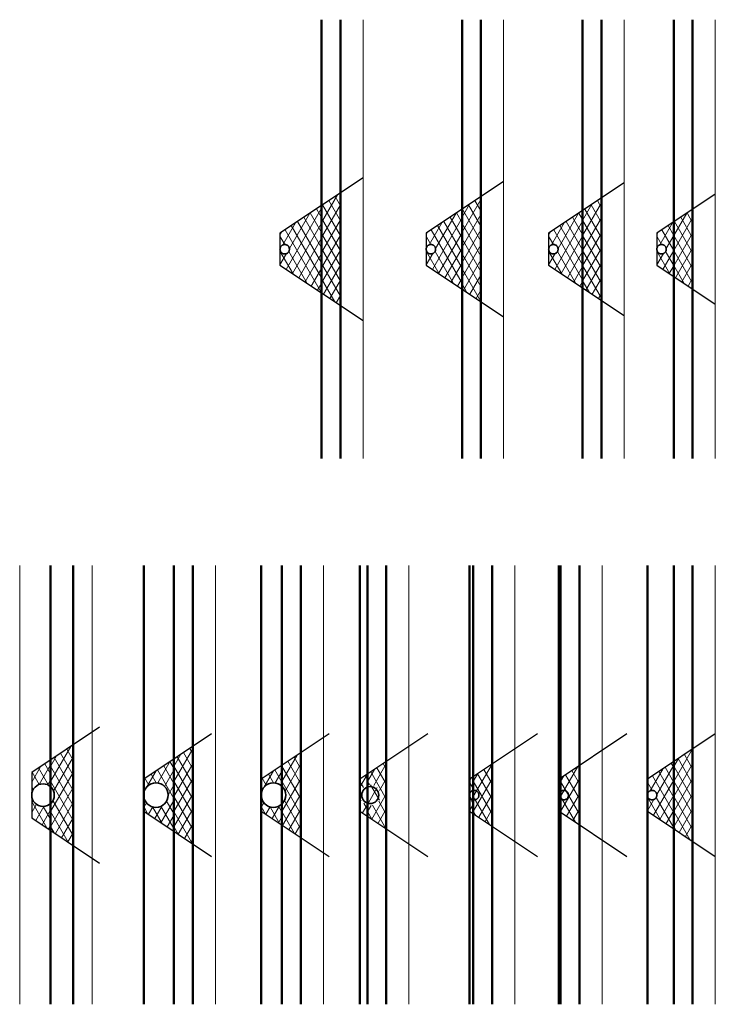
# Model space of a CAD drawing. Header units: metres. Extents: x 232680 to 233262, y 554200 to 554550.
# Tile 5 of 254: x 232747 to 232765, y 554366 to 554392. Entities that reach past the tile are written whole.
import ezdxf

# ---------------------------------------------------------------- set-up
doc = ezdxf.new("R2010")
doc.units = ezdxf.units.M
doc.linetypes.add('RI-VWA', pattern=[11, 5, -3, 0, -3])
for name, color, linetype, lineweight in [('B-WE-GW-MAAIVELD-GD', 252, 'Continuous', 18), ('N-WE-GW-ONTGRAVINGSVAK-GD', 7, 'Continuous', 25), ('N-WE-VH-VERHARDING_ASFALT-AD', 251, 'Continuous', 5)]:
    doc.layers.add(name, color=color, linetype=linetype, lineweight=lineweight)
doc.layers.add('N-WE-RI-VWA-GD', color=20, linetype='RI-VWA', lineweight=35, true_color=0xff3f00)
doc.layers.add('X-XX-AL-HULPLIJN_01-GD', color=1, linetype='Continuous', lineweight=50, plot=False)
pattern_1 = [(60, (16.58857, -57.86023), (-0.17320508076, 0.1), []), (120, (16.58857, -57.86023), (-0.17320508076, -0.1), [])]
pattern_2 = [(60, (0, 0), (-0.17320508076, 0.1), []), (120, (0, 0), (-0.17320508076, -0.1), [])]
pattern_3 = [(60, (0, 0), (-0.8660254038, 0.5), []), (120, (0, 0), (-0.8660254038, -0.5), [])]

msp = doc.modelspace()

# ---------------------------------------------------------------- hatches: boundary and pattern name
at = {"layer": 'N-WE-VH-VERHARDING_ASFALT-AD'}
h = msp.add_hatch(dxfattribs=at)
h.set_pattern_fill('AVH-ASFALT', color=256, scale=0.2, pattern_type=2)
h.set_pattern_definition([(60, (7.05095, -57.86023), (-0.17320508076, 0.1), []), (120, (7.05095, -57.86023), (-0.17320508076, -0.1), [])])
h.paths.add_polyline_path([(232755.542, 554384.885), (232755.542, 554387.868), (232755.042, 554387.535), (232755.042, 554385.218)])
h = msp.add_hatch(dxfattribs=at)
h.set_pattern_fill('AVH-ASFALT', color=256, scale=0.2, pattern_type=2)
h.set_pattern_definition([(60, (10.9259, -57.86023), (-0.17320508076, 0.1), []), (120, (10.9259, -57.86023), (-0.17320508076, -0.1), [])])
h.paths.add_polyline_path([(232759.267, 554384.985), (232759.267, 554387.768), (232758.767, 554387.435), (232758.767, 554385.318)])
h = msp.add_hatch(dxfattribs=at)
h.set_pattern_fill('AVH-ASFALT', color=2, scale=0.2, pattern_type=2)
h.set_pattern_definition([(60, (6.60095, -57.86023), (-0.17320508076, 0.1), []), (120, (6.60095, -57.86023), (-0.17320508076, -0.1), [])])
edge = h.paths.add_edge_path(flags=16)
edge.add_arc((232754.067, 554386.376), 0.125, 0, 360)
h.paths.add_polyline_path([(232755.042, 554387.535), (232753.942, 554386.801), (232753.942, 554386.376), (232753.942, 554385.951), (232755.042, 554385.218)])
h = msp.add_hatch(dxfattribs=at)
h.set_pattern_fill('AVH-ASFALT', color=256, scale=0.2, pattern_type=2)
h.set_pattern_definition([(60, (14.17143, -57.86023), (-0.17320508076, 0.1), []), (120, (14.17143, -57.86023), (-0.17320508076, -0.1), [])])
h.paths.add_polyline_path([(232762.462, 554385.018), (232762.462, 554387.735), (232761.962, 554387.401), (232761.962, 554385.351)])
h = msp.add_hatch(dxfattribs=at)
h.set_pattern_fill('AVH-ASFALT', color=2, scale=0.2, pattern_type=2)
h.set_pattern_definition([(60, (10.4759, -57.86023), (-0.17320508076, 0.1), []), (120, (10.4759, -57.86023), (-0.17320508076, -0.1), [])])
edge = h.paths.add_edge_path(flags=16)
edge.add_arc((232757.942, 554386.376), 0.125, 0, 360)
h.paths.add_polyline_path([(232758.767, 554387.435), (232757.817, 554386.801), (232757.817, 554386.376), (232757.817, 554385.951), (232758.767, 554385.318)])
h = msp.add_hatch(dxfattribs=at)
h.set_pattern_fill('AVH-ASFALT', color=2, scale=0.2, pattern_type=2)
h.set_pattern_definition([(60, (13.72143, -57.86023), (-0.17320508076, 0.1), []), (120, (13.72143, -57.86023), (-0.17320508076, -0.1), [])])
edge = h.paths.add_edge_path(flags=16)
edge.add_arc((232761.187, 554386.376), 0.125, 0, 360)
h.paths.add_polyline_path([(232761.962, 554387.401), (232761.062, 554386.801), (232761.062, 554386.376), (232761.062, 554385.951), (232761.962, 554385.351)])
h = msp.add_hatch(dxfattribs=at)
h.set_pattern_fill('AVH-ASFALT', color=256, scale=0.2, pattern_type=2)
h.set_pattern_definition(pattern_1)
h.paths.add_polyline_path([(232764.879, 554385.318), (232764.879, 554387.435), (232764.379, 554387.101), (232764.379, 554385.651)])
h = msp.add_hatch(dxfattribs=at)
h.set_pattern_fill('AVH-ASFALT', color=2, scale=0.2, pattern_type=2)
h.set_pattern_definition(pattern_1)
edge = h.paths.add_edge_path(flags=16)
edge.add_arc((232764.054, 554386.376), 0.125, 0, 360)
h.paths.add_polyline_path([(232764.379, 554387.101), (232763.929, 554386.801), (232763.929, 554386.376), (232763.929, 554385.951), (232764.379, 554385.651)])
h = msp.add_hatch(dxfattribs=at)
h.set_pattern_fill('AVH-ASFALT', color=256, scale=0.2, pattern_type=2)
h.set_pattern_definition([(60, (0.07043, -72.32172), (-0.17320508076, 0.1), []), (120, (0.07043, -72.32172), (-0.17320508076, -0.1), [])])
edge = h.paths.add_edge_path()
edge.add_line((232747.861, 554370.981), (232748.461, 554370.581))
edge.add_line((232748.461, 554370.581), (232748.461, 554373.248))
edge.add_line((232748.461, 554373.248), (232747.861, 554372.848))
edge.add_line((232747.861, 554372.848), (232747.861, 554372.138))
edge.add_arc((232747.661, 554371.915), 0.3, -48.1897, 48.1897, ccw=False)
edge.add_line((232747.861, 554371.691), (232747.861, 554370.981))
h = msp.add_hatch(dxfattribs=at)
h.set_pattern_fill('AVH-ASFALT', color=256, scale=0.2, pattern_type=2)
h.set_pattern_definition([(60, (3.3386, -72.32172), (-0.17320508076, 0.1), []), (120, (3.3386, -72.32172), (-0.17320508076, -0.1), [])])
h.paths.add_polyline_path([(232751.129, 554371.68), (232751.129, 554372.149), (232751.129, 554372.873), (232751.629, 554373.206), (232751.629, 554370.623), (232751.129, 554370.956)])
h = msp.add_hatch(dxfattribs=at)
h.set_pattern_fill('AVH-ASFALT', color=256, scale=0.2, pattern_type=2)
h.set_pattern_definition([(60, (16.58857, -72.32172), (-0.17320508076, 0.1), []), (120, (16.58857, -72.32172), (-0.17320508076, -0.1), [])])
h.paths.add_polyline_path([(232764.879, 554370.69), (232764.879, 554373.14), (232764.379, 554372.806), (232764.379, 554371.023)])
h = msp.add_hatch(dxfattribs=at)
h.set_pattern_fill('AVH-ASFALT', color=2, scale=0.2, pattern_type=2)
h.set_pattern_definition([(60, (-3.1139, 0), (-0.17320508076, 0.1), []), (120, (-3.1139, 0), (-0.17320508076, -0.1), [])])
edge = h.paths.add_edge_path()
edge.add_arc((232750.654, 554371.915), 0.325, -180, 164.6848, ccw=False)
edge.add_line((232750.329, 554371.915), (232750.329, 554371.49))
edge.add_line((232750.329, 554371.49), (232751.129, 554370.956))
edge.add_line((232751.129, 554370.956), (232751.129, 554372.873))
edge.add_line((232751.129, 554372.873), (232750.329, 554372.34))
edge.add_line((232750.329, 554372.34), (232750.341, 554372.001))
h = msp.add_hatch(dxfattribs=at)
h.set_pattern_fill('AVH-ASFALT', color=256, scale=0.2, pattern_type=2)
h.set_pattern_definition([(60, (6.2025, -72.32172), (-0.17320508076, 0.1), []), (120, (6.2025, -72.32172), (-0.17320508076, -0.1), [])])
edge = h.paths.add_edge_path()
edge.add_arc((232753.768, 554371.915), 0.325, 313.8131, 406.1869)
edge.add_line((232753.993, 554372.149), (232753.993, 554372.706))
edge.add_line((232753.993, 554372.706), (232754.493, 554373.04))
edge.add_line((232754.493, 554373.04), (232754.493, 554370.79))
edge.add_line((232754.493, 554370.79), (232753.993, 554371.123))
edge.add_line((232753.993, 554371.123), (232753.993, 554371.68))
h = msp.add_hatch(dxfattribs=at)
h.set_pattern_fill('AVH-ASFALT', color=2, scale=0.2, pattern_type=2)
h.set_pattern_definition(pattern_2)
edge = h.paths.add_edge_path()
edge.add_line((232747.861, 554372.848), (232747.361, 554372.515))
edge.add_line((232747.361, 554372.515), (232747.361, 554371.915))
edge.add_arc((232747.661, 554371.915), 0.3, 48.1897, 180, ccw=False)
edge.add_line((232747.861, 554372.138), (232747.861, 554372.848))
h = msp.add_hatch(dxfattribs=at)
h.set_pattern_fill('AVH-ASFALT', color=2, scale=0.2, pattern_type=2)
h.set_pattern_definition(pattern_2)
h.paths.add_polyline_path([(232753.993, 554372.706), (232753.443, 554372.34), (232753.443, 554371.915, -0.660713), (232753.993, 554372.149)])
h = msp.add_hatch(dxfattribs=at)
h.set_pattern_fill('AVH-ASFALT', color=256, scale=0.2, pattern_type=2)
h.set_pattern_definition([(60, (8.46902, -72.32172), (-0.17320508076, 0.1), []), (120, (8.46902, -72.32172), (-0.17320508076, -0.1), [])])
edge = h.paths.add_edge_path()
edge.add_arc((232756.335, 554371.915), 0.275, 254.1734, 465.8266)
edge.add_line((232756.26, 554372.179), (232756.26, 554372.473))
edge.add_line((232756.26, 554372.473), (232756.76, 554372.806))
edge.add_line((232756.76, 554372.806), (232756.76, 554371.023))
edge.add_line((232756.76, 554371.023), (232756.26, 554371.356))
edge.add_line((232756.26, 554371.356), (232756.26, 554371.65))
h = msp.add_hatch(dxfattribs=at)
h.set_pattern_fill('AVH-ASFALT', color=256, scale=0.2, pattern_type=2)
h.set_pattern_definition([(60, (11.27565, -72.32172), (-0.17320508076, 0.1), []), (120, (11.27565, -72.32172), (-0.17320508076, -0.1), [])])
h.paths.add_polyline_path([(232759.566, 554372.74), (232759.066, 554372.406), (232759.066, 554371.423), (232759.566, 554371.09)])
h = msp.add_hatch(dxfattribs=at)
h.set_pattern_fill('AVH-ASFALT', color=256, scale=0.2, pattern_type=2)
h.set_pattern_definition([(60, (13.58772, -72.32172), (-0.17320508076, 0.1), []), (120, (13.58772, -72.32172), (-0.17320508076, -0.1), [])])
h.paths.add_polyline_path([(232761.879, 554372.7), (232761.379, 554372.367), (232761.379, 554371.463), (232761.879, 554371.129)])
h = msp.add_hatch(dxfattribs=at)
h.set_pattern_fill('AVH-ASFALT', color=2, scale=0.2, pattern_type=2)
h.set_pattern_definition([(60, (16.33857, -72.32172), (-0.17320508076, 0.1), []), (120, (16.33857, -72.32172), (-0.17320508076, -0.1), [])])
edge = h.paths.add_edge_path(flags=16)
edge.add_arc((232763.804, 554371.915), 0.125, 0, 360)
h.paths.add_polyline_path([(232764.379, 554372.806), (232763.679, 554372.34), (232763.679, 554371.915), (232763.679, 554371.49), (232764.379, 554371.023)])
h = msp.add_hatch(dxfattribs=at)
h.set_pattern_fill('AVH-ASFALT', color=2, scale=0.2, pattern_type=2)
h.set_pattern_definition(pattern_2)
h.paths.add_polyline_path([(232756.26, 554372.473), (232756.06, 554372.34), (232756.06, 554371.915, -0.335437), (232756.26, 554372.179)])
h = msp.add_hatch(dxfattribs=at)
h.set_pattern_fill('AVH-ASFALT', color=2, scale=0.2, pattern_type=2)
h.set_pattern_definition([(60, (11.62565, -72.32172), (-0.17320508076, 0.1), []), (120, (11.62565, -72.32172), (-0.17320508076, -0.1), [])])
h.paths.add_polyline_path([(232759.066, 554371.423), (232759.066, 554372.406), (232758.966, 554372.34), (232758.966, 554371.915), (232758.966, 554371.49)])
edge = h.paths.add_edge_path()
edge.add_line((232759.066, 554371.792), (232759.066, 554372.037))
edge.add_arc((232759.091, 554371.915), 0.125, 101.537, 258.463)
h = msp.add_hatch(dxfattribs=at)
h.set_pattern_fill('AVH-ASFALT', color=2, scale=0.2, pattern_type=2)
h.set_pattern_definition([(60, (13.99683, -72.32172), (-0.17320508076, 0.1), []), (120, (13.99683, -72.32172), (-0.17320508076, -0.1), [])])
h.paths.add_polyline_path([(232761.379, 554371.463), (232761.379, 554372.367), (232761.338, 554372.34), (232761.338, 554371.915), (232761.338, 554371.49)])
edge = h.paths.add_edge_path()
edge.add_line((232761.379, 554371.822), (232761.379, 554372.007))
edge.add_arc((232761.463, 554371.915), 0.125, 132.2892, 227.7108)
h = msp.add_hatch(dxfattribs=at)
h.set_pattern_fill('AVH-ASFALT', color=256, pattern_type=2)
h.set_pattern_definition(pattern_3)
h.paths.add_polyline_path([(232756.26, 554372.179, 0.335437), (232756.06, 554371.915, 0.335437), (232756.26, 554371.65)])
h = msp.add_hatch(dxfattribs=at)
h.set_pattern_fill('AVH-ASFALT', color=256, pattern_type=2)
h.set_pattern_definition(pattern_3)
h.paths.add_polyline_path([(232756.61, 554371.915, 0.497637), (232756.26, 554372.179), (232756.26, 554371.65, 0.497637)])
h = msp.add_hatch(dxfattribs=at)
h.set_pattern_fill('AVH-ASFALT', color=2, scale=0.2, pattern_type=2)
h.set_pattern_definition(pattern_2)
edge = h.paths.add_edge_path()
edge.add_line((232747.361, 554371.315), (232747.861, 554370.981))
edge.add_line((232747.861, 554370.981), (232747.861, 554371.691))
edge.add_arc((232747.661, 554371.915), 0.3, 180, 311.8103, ccw=False)
edge.add_line((232747.361, 554371.915), (232747.361, 554371.315))
h = msp.add_hatch(dxfattribs=at)
h.set_pattern_fill('AVH-ASFALT', color=2, scale=0.2, pattern_type=2)
h.set_pattern_definition(pattern_2)
h.paths.add_polyline_path([(232753.993, 554371.68, -0.660713), (232753.443, 554371.915), (232753.443, 554371.49), (232753.993, 554371.123)])
h = msp.add_hatch(dxfattribs=at)
h.set_pattern_fill('AVH-ASFALT', color=2, scale=0.2, pattern_type=2)
h.set_pattern_definition(pattern_2)
h.paths.add_polyline_path([(232756.26, 554371.65, -0.335437), (232756.06, 554371.915), (232756.06, 554371.49), (232756.26, 554371.356)])

# ---------------------------------------------------------------- linework, layer by layer
at = {"layer": 'B-WE-GW-MAAIVELD-GD', "flags": 128}
for points in [[(232756.142, 554392.455), (232756.142, 554380.835)], [(232759.867, 554392.455), (232759.867, 554380.835)], [(232763.062, 554392.455), (232763.062, 554380.835)], [(232765.479, 554392.455), (232765.479, 554380.835)], [(232747.043, 554377.994), (232747.043, 554366.373)], [(232748.961, 554377.994), (232748.961, 554366.373)], [(232752.229, 554377.994), (232752.229, 554366.373)], [(232755.093, 554377.994), (232755.093, 554366.373)], [(232757.36, 554377.994), (232757.36, 554366.373)], [(232760.166, 554377.994), (232760.166, 554366.373)], [(232762.479, 554377.994), (232762.479, 554366.373)], [(232765.479, 554377.994), (232765.479, 554366.373)]]:
    msp.add_lwpolyline(points, dxfattribs=at)
at = {"layer": 'N-WE-GW-ONTGRAVINGSVAK-GD'}
for points in [[(232756.142, 554388.268), (232753.942, 554386.801), (232753.942, 554385.951), (232756.142, 554384.485)], [(232759.867, 554388.168), (232757.817, 554386.801), (232757.817, 554385.951), (232759.867, 554384.585)], [(232763.062, 554388.135), (232761.062, 554386.801), (232761.062, 554385.951), (232763.062, 554384.618)], [(232765.479, 554387.835), (232763.929, 554386.801), (232763.929, 554385.951), (232765.479, 554384.918)], [(232755.042, 554387.535), (232755.042, 554385.218)], [(232758.767, 554387.435), (232758.767, 554385.318)], [(232761.962, 554387.401), (232761.962, 554385.351)], [(232764.379, 554387.101), (232764.379, 554385.651)], [(232749.161, 554373.715), (232747.361, 554372.515), (232747.361, 554371.315), (232749.161, 554370.115)], [(232752.129, 554373.54), (232750.329, 554372.34), (232750.329, 554371.49), (232752.129, 554370.29)], [(232755.243, 554373.54), (232753.443, 554372.34), (232753.443, 554371.49), (232755.243, 554370.29)], [(232757.86, 554373.54), (232756.06, 554372.34), (232756.06, 554371.49), (232757.86, 554370.29)], [(232760.766, 554373.54), (232758.966, 554372.34), (232758.966, 554371.49), (232760.766, 554370.29)], [(232763.138, 554373.54), (232761.338, 554372.34), (232761.338, 554371.49), (232763.138, 554370.29)], [(232765.479, 554373.54), (232763.679, 554372.34), (232763.679, 554371.49), (232765.479, 554370.29)], [(232756.26, 554372.806), (232756.26, 554371.023)], [(232764.379, 554372.806), (232764.379, 554371.023)], [(232761.379, 554372.367), (232761.379, 554371.463)]]:
    msp.add_lwpolyline(points, dxfattribs=at)
at = {"layer": 'N-WE-RI-VWA-GD'}
for centre in [(232754.067, 554386.376), (232757.942, 554386.376), (232761.187, 554386.376), (232764.054, 554386.376)]:
    msp.add_circle(centre, 0.125, dxfattribs=at)
at = {"layer": 'N-WE-RI-VWA-GD', "color": 150, "linetype": 'ByBlock'}
for centre, radius in [((232747.661, 554371.915), 0.3), ((232750.654, 554371.915), 0.325), ((232753.768, 554371.915), 0.325), ((232756.335, 554371.915), 0.225)]:
    msp.add_circle(centre, radius, dxfattribs=at)
at = {"layer": 'N-WE-RI-VWA-GD', "color": 150}
for centre in [(232759.091, 554371.915), (232761.463, 554371.915), (232763.804, 554371.915)]:
    msp.add_circle(centre, 0.125, dxfattribs=at)
at = {"layer": 'X-XX-AL-HULPLIJN_01-GD', "flags": 128}
for points in [[(232755.042, 554392.455), (232755.042, 554380.835)], [(232755.542, 554392.455), (232755.542, 554380.835)], [(232758.767, 554392.455), (232758.767, 554380.835)], [(232759.267, 554392.455), (232759.267, 554380.835)], [(232761.962, 554392.455), (232761.962, 554380.835)], [(232762.462, 554392.455), (232762.462, 554380.835)], [(232764.379, 554392.455), (232764.379, 554380.835)], [(232764.879, 554392.455), (232764.879, 554380.835)], [(232747.861, 554377.994), (232747.861, 554366.373)], [(232748.461, 554377.994), (232748.461, 554366.373)], [(232750.329, 554377.994), (232750.329, 554366.373)], [(232751.129, 554377.994), (232751.129, 554366.373)], [(232751.629, 554377.994), (232751.629, 554366.373)], [(232753.443, 554377.994), (232753.443, 554366.373)], [(232753.993, 554377.994), (232753.993, 554366.373)], [(232754.493, 554377.994), (232754.493, 554366.373)], [(232756.06, 554377.994), (232756.06, 554366.373)], [(232756.26, 554377.994), (232756.26, 554366.373)], [(232756.76, 554377.994), (232756.76, 554366.373)], [(232758.966, 554377.994), (232758.966, 554366.373)], [(232759.066, 554377.994), (232759.066, 554366.373)], [(232759.566, 554377.994), (232759.566, 554366.373)], [(232761.329, 554377.994), (232761.329, 554366.373)], [(232761.379, 554377.994), (232761.379, 554366.373)], [(232761.879, 554377.994), (232761.879, 554366.373)], [(232763.679, 554377.994), (232763.679, 554366.373)], [(232764.379, 554377.994), (232764.379, 554366.373)], [(232764.879, 554377.994), (232764.879, 554366.373)]]:
    msp.add_lwpolyline(points, dxfattribs=at)

doc.saveas('drawing.dxf')
